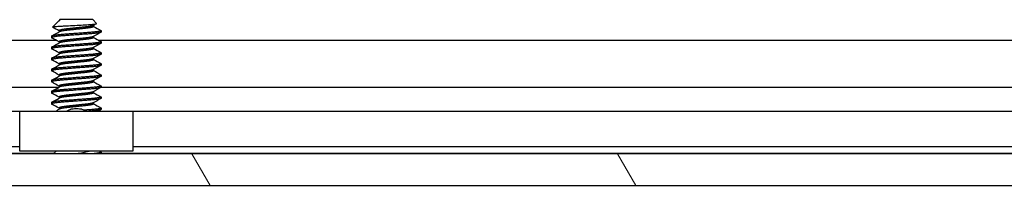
# Model space of a CAD drawing. Header units: millimetres. Extents: x 64 to 1798, y 64 to 1382.
# Tile 36 of 76: x 535 to 591, y 1171 to 1181. Entities that reach past the tile are written whole.
import ezdxf

# ---------------------------------------------------------------- set-up
doc = ezdxf.new("R2010")
doc.units = ezdxf.units.MM
doc.header["$LTSCALE"] = 6.666667
doc.layers.add('Hatch (ANSI)', color=7, linetype='Continuous', lineweight=18)
doc.layers.add('Visible (ANSI)', color=7, linetype='Continuous', lineweight=25)

msp = doc.modelspace()

# ---------------------------------------------------------------- hatches: boundary and pattern name
at = {"layer": 'Hatch (ANSI)'}
h = msp.add_hatch(dxfattribs=at)
h.set_pattern_fill('ANSI31', color=256, scale=169.333333, angle=75, style=0)
h.set_pattern_definition([(120, (0, 0), (-18.33087, -10.58333), [])])
h.paths.add_polyline_path([(630.621, 1171.4696), (631.8402, 1172.8721), (631.8402, 1173.273), (241.0612, 1173.273), (241.0612, 1172.8721), (242.2804, 1171.4696)])
h.paths.add_polyline_path([(640.1714, 1171.4696), (640.1714, 1173.273), (635.9042, 1173.273), (635.9042, 1172.8721), (637.1234, 1171.4696)])
h.paths.add_polyline_path([(232.73, 1173.273), (232.73, 1171.4696), (235.778, 1171.4696), (236.9972, 1172.8721), (236.9972, 1173.273)])

# ---------------------------------------------------------------- linework, layer by layer
at = {"layer": 'Visible (ANSI)'}
for p, q in [((537.1045, 1180.9946), (537.0579, 1180.948)), ((537.1119, 1180.948), (537.0579, 1180.948)), ((537.0579, 1180.948), (537.0579, 1180.9235)), ((538.9968, 1180.9946), (537.1045, 1180.9946)), ((538.9968, 1180.9946), (539.2177, 1180.7737)), ((536.9845, 1180.8746), (536.6793, 1180.5694)), ((537.0368, 1180.9116), (537.0737, 1180.9324)), ((539.0435, 1180.6689), (539.0435, 1180.5977)), ((336.1086, 1179.8222), (536.8695, 1179.8222)), ((536.6283, 1180.0421), (536.6283, 1179.9627)), ((537.0579, 1180.3596), (537.0579, 1180.2885)), ((539.0435, 1180.0339), (539.0435, 1179.9627)), ((539.3086, 1179.8222), (632.691, 1179.8222)), ((539.4731, 1180.3596), (539.4731, 1180.2802)), ((536.6283, 1179.4071), (536.6283, 1179.3277)), ((537.0579, 1179.7246), (537.0579, 1179.6535)), ((539.0435, 1179.3989), (539.0435, 1179.3277)), ((539.4731, 1179.7246), (539.4731, 1179.6452)), ((536.6283, 1178.7721), (536.6283, 1178.6927)), ((537.0579, 1179.0896), (537.0579, 1179.0185)), ((539.0435, 1178.7639), (539.0435, 1178.6927)), ((539.4731, 1179.0896), (539.4731, 1179.0102)), ((536.6283, 1178.1371), (536.6283, 1178.0577)), ((537.0579, 1178.4546), (537.0579, 1178.3835)), ((539.0435, 1178.1289), (539.0435, 1178.0577)), ((539.4731, 1178.4546), (539.4731, 1178.3752)), ((537.0579, 1177.8196), (537.0579, 1177.7485)), ((539.4731, 1177.8196), (539.4731, 1177.7402)), ((336.2731, 1177.1155), (537.0579, 1177.1155)), ((536.6283, 1177.5021), (536.6283, 1177.4227)), ((537.0579, 1177.1846), (537.0579, 1177.1135)), ((539.0435, 1177.4939), (539.0435, 1177.4227)), ((539.4731, 1177.1846), (539.4731, 1177.1052)), ((539.4731, 1177.1155), (632.8794, 1177.1155)), ((536.6283, 1176.8671), (536.6283, 1176.7877)), ((537.0579, 1176.5496), (537.0579, 1176.4785)), ((539.0435, 1176.8589), (539.0435, 1176.7877)), ((539.4731, 1176.5496), (539.4731, 1176.4702)), ((536.6283, 1176.2321), (536.6283, 1176.1527)), ((537.0579, 1175.9146), (537.0579, 1175.8435)), ((539.0435, 1176.2239), (539.0435, 1176.1527)), ((539.4731, 1175.9146), (539.4731, 1175.8352)), ((534.8007, 1175.7116), (338.1007, 1175.7116)), ((534.8007, 1173.4296), (534.8007, 1175.7296)), ((534.8007, 1175.7296), (541.3007, 1175.7296)), ((541.3007, 1175.7296), (541.3007, 1173.4296)), ((629.0946, 1175.7116), (541.3007, 1175.7116)), ((534.8007, 1173.6796), (338.1007, 1173.6796)), ((628.4686, 1173.6796), (541.3007, 1173.6796)), ((631.8402, 1173.273), (241.0612, 1173.273)), ((536.7555, 1173.2986), (336.2731, 1173.2986)), ((541.3007, 1173.4296), (534.8007, 1173.4296)), ((536.8865, 1173.4296), (536.7299, 1173.273)), ((539.4623, 1173.2836), (539.4434, 1173.273)), ((539.4731, 1173.3746), (539.4731, 1173.2952)), ((632.577, 1173.2986), (539.4731, 1173.2986)), ((242.2804, 1171.4696), (630.621, 1171.4696))]:
    msp.add_line(p, q, dxfattribs=at)
msp.add_ellipse((538.0507, 1175.8263), major_axis=(0.343, 0), ratio=0.1068566, start_param=0.4127074, end_param=2.7288852, dxfattribs=at)
for points in [[(537.1119, 1180.948), (537.0497, 1180.9213), (537.0066, 1180.8967), (536.9845, 1180.8746)], [(536.6827, 1180.5617), (536.678, 1180.5643), (536.6768, 1180.5669), (536.6793, 1180.5694)], [(537.0579, 1180.3514), (536.9329, 1180.4217), (536.8078, 1180.4918), (536.6827, 1180.5617)], [(539.2137, 1180.7645), (539.1516, 1180.7297), (539.0896, 1180.6949), (539.0276, 1180.6599)], [(539.0435, 1180.606), (539.1829, 1180.5275), (539.3226, 1180.4493), (539.4623, 1180.3713)], [(536.639, 1180.0538), (536.784, 1180.1348), (536.929, 1180.2159), (537.0737, 1180.2974)], [(537.0579, 1179.7164), (536.9184, 1179.7949), (536.7787, 1179.8731), (536.639, 1179.9511)], [(539.4623, 1180.2686), (539.3173, 1180.1876), (539.1723, 1180.1065), (539.0276, 1180.0249)], [(539.0435, 1179.971), (539.1829, 1179.8925), (539.3226, 1179.8143), (539.4623, 1179.7363)], [(536.639, 1179.4188), (536.784, 1179.4998), (536.929, 1179.5809), (537.0737, 1179.6624)], [(537.0579, 1179.0814), (536.9184, 1179.1599), (536.7787, 1179.2381), (536.639, 1179.3161)], [(539.4623, 1179.6336), (539.3173, 1179.5526), (539.1723, 1179.4715), (539.0276, 1179.3899)], [(539.0435, 1179.336), (539.1829, 1179.2575), (539.3226, 1179.1793), (539.4623, 1179.1013)], [(536.639, 1178.7838), (536.784, 1178.8648), (536.929, 1178.9459), (537.0737, 1179.0274)], [(537.0579, 1178.4464), (536.9184, 1178.5249), (536.7787, 1178.6031), (536.639, 1178.6811)], [(539.4623, 1178.9986), (539.3173, 1178.9176), (539.1723, 1178.8365), (539.0276, 1178.7549)], [(539.0435, 1178.701), (539.1829, 1178.6225), (539.3226, 1178.5443), (539.4623, 1178.4663)], [(536.639, 1178.1488), (536.784, 1178.2298), (536.929, 1178.3109), (537.0737, 1178.3924)], [(539.4623, 1178.3636), (539.3173, 1178.2826), (539.1723, 1178.2015), (539.0276, 1178.1199)], [(537.0579, 1177.8114), (536.9184, 1177.8899), (536.7787, 1177.9681), (536.639, 1178.0461)], [(536.639, 1177.5138), (536.784, 1177.5948), (536.929, 1177.6759), (537.0737, 1177.7574)], [(539.4623, 1177.7286), (539.3173, 1177.6476), (539.1723, 1177.5665), (539.0276, 1177.4849)], [(539.0435, 1178.066), (539.1829, 1177.9875), (539.3226, 1177.9093), (539.4623, 1177.8313)], [(537.0579, 1177.1764), (536.9184, 1177.2549), (536.7787, 1177.3331), (536.639, 1177.4111)], [(536.639, 1176.8788), (536.784, 1176.9598), (536.929, 1177.0409), (537.0737, 1177.1224)], [(539.4623, 1177.0936), (539.3173, 1177.0126), (539.1723, 1176.9315), (539.0276, 1176.8499)], [(539.0435, 1177.431), (539.1829, 1177.3525), (539.3226, 1177.2743), (539.4623, 1177.1963)], [(537.0579, 1176.5414), (536.9184, 1176.6199), (536.7787, 1176.6981), (536.639, 1176.7761)], [(536.639, 1176.2438), (536.784, 1176.3248), (536.929, 1176.4059), (537.0737, 1176.4874)], [(539.4623, 1176.4586), (539.3173, 1176.3776), (539.1723, 1176.2965), (539.0276, 1176.2149)], [(539.0435, 1176.796), (539.1829, 1176.7175), (539.3226, 1176.6393), (539.4623, 1176.5613)], [(537.0579, 1175.9064), (536.9184, 1175.9849), (536.7787, 1176.0631), (536.639, 1176.1411)], [(536.8551, 1175.7296), (536.928, 1175.7705), (537.0009, 1175.8114), (537.0737, 1175.8524)], [(539.0435, 1176.161), (539.1829, 1176.0825), (539.3226, 1176.0043), (539.4623, 1175.9263)], [(539.4623, 1175.8236), (539.4063, 1175.7923), (539.3502, 1175.761), (539.2942, 1175.7296)], [(539.3847, 1173.4296), (539.4106, 1173.4152), (539.4365, 1173.4007), (539.4623, 1173.3863)]]:
    msp.add_open_spline(points, degree=3, dxfattribs=at)
for points, weights in [([(537.1119, 1180.948), (537.0872, 1180.94), (537.0737, 1180.9324)], [0.941670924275, 0.948650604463, 0.961256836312]), ([(536.6283, 1179.9627), (536.6283, 1179.9571), (536.639, 1179.9511)], [1, 0.983771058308, 0.971473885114]), ([(539.4623, 1180.3713), (539.4731, 1180.3653), (539.4731, 1180.3596)], [0.971473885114, 0.983771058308, 1]), ([(536.6283, 1179.3277), (536.6283, 1179.3221), (536.639, 1179.3161)], [1, 0.983771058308, 0.971473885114]), ([(539.4623, 1179.7363), (539.4731, 1179.7303), (539.4731, 1179.7246)], [0.971473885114, 0.983771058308, 1]), ([(536.6283, 1178.6927), (536.6283, 1178.6871), (536.639, 1178.6811)], [1, 0.983771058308, 0.971473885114]), ([(539.4623, 1179.1013), (539.4731, 1179.0953), (539.4731, 1179.0896)], [0.971473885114, 0.983771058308, 1]), ([(539.4623, 1178.4663), (539.4731, 1178.4603), (539.4731, 1178.4546)], [0.971473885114, 0.983771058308, 1]), ([(536.6283, 1178.0577), (536.6283, 1178.0521), (536.639, 1178.0461)], [1, 0.983771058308, 0.971473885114]), ([(539.4623, 1177.8313), (539.4731, 1177.8253), (539.4731, 1177.8196)], [0.971473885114, 0.983771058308, 1]), ([(536.6283, 1177.4227), (536.6283, 1177.4171), (536.639, 1177.4111)], [1, 0.983771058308, 0.971473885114]), ([(539.4623, 1177.1963), (539.4731, 1177.1903), (539.4731, 1177.1846)], [0.971473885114, 0.983771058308, 1]), ([(536.6283, 1176.7877), (536.6283, 1176.7821), (536.639, 1176.7761)], [1, 0.983771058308, 0.971473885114]), ([(539.4623, 1176.5613), (539.4731, 1176.5553), (539.4731, 1176.5496)], [0.971473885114, 0.983771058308, 1]), ([(536.6283, 1176.1527), (536.6283, 1176.1471), (536.639, 1176.1411)], [1, 0.983771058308, 0.971473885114]), ([(539.4623, 1175.9263), (539.4731, 1175.9203), (539.4731, 1175.9146)], [0.971473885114, 0.983771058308, 1]), ([(539.4731, 1175.8352), (539.4731, 1175.7825), (538.7647, 1175.7296)], [1, 0.866329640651, 0.999392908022]), ([(539.4731, 1173.3746), (539.4731, 1173.3245), (538.8173, 1173.273)], [1, 0.872099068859, 0.988403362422]), ([(539.4731, 1173.2952), (539.4731, 1173.2847), (539.4358, 1173.273)], [1, 0.970058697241, 0.953500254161]), ([(539.4623, 1173.3863), (539.4731, 1173.3803), (539.4731, 1173.3746)], [0.971473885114, 0.983771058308, 1])]:
    msp.add_rational_spline(points, weights, degree=2, dxfattribs=at)
for points, knots in [([(536.6793, 1180.5694), (536.6861, 1180.5762), (536.718, 1180.5823), (536.7904, 1180.5931), (536.8442, 1180.5992), (537.0056, 1180.6137), (537.1246, 1180.6222), (537.3306, 1180.6341), (537.4045, 1180.6378), (537.6356, 1180.6496), (537.8012, 1180.6583), (538.1345, 1180.676), (538.2989, 1180.685), (538.5732, 1180.7002), (538.7219, 1180.7078), (538.9671, 1180.7259), (539.053, 1180.7343), (539.1517, 1180.7479), (539.1796, 1180.7531), (539.2199, 1180.7648), (539.2214, 1180.77), (539.2177, 1180.7737)], [-0.3275077, -0.3275077, -0.3275077, -0.3275077, -0.298679, -0.298679, -0.26513723, -0.26513723, -0.21824944, -0.21824944, -0.19498337, -0.19498337, -0.1484776, -0.1484776, -0.10250817, -0.10250817, -0.06653819, -0.06653819, -0.03897493, -0.03897493, -0.02198565, -0.02198565, -0.000001, -0.000001, -0.000001, -0.000001]), ([(537.5006, 1175.7296), (537.5195, 1175.744), (537.5391, 1175.7573), (537.5868, 1175.7857), (537.6156, 1175.7998), (537.6751, 1175.8238), (537.7062, 1175.8336), (537.7365, 1175.841)], [0.012495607, 0.012495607, 0.012495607, 0.012495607, 0.0195994, 0.0195994, 0.029259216, 0.029259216, 0.039250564, 0.039250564, 0.039250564, 0.039250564]), ([(538.3649, 1175.841), (538.408, 1175.8304), (538.4528, 1175.815), (538.532, 1175.7767), (538.5677, 1175.7548), (538.6008, 1175.7296)], [0, 0, 0, 0, 0.014245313, 0.014245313, 0.026722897, 0.026722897, 0.026722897, 0.026722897]), ([(538.8078, 1173.4296), (538.8002, 1173.4273), (538.7923, 1173.425), (538.6681, 1173.3895), (538.5344, 1173.3642), (538.3161, 1173.3202), (538.1908, 1173.2964), (538.0611, 1173.273)], [-0.078849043, -0.078849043, -0.078849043, -0.078849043, -0.076431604, -0.076431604, -0.041316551, -0.041316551, -0.001073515, -0.001073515, -0.001073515, -0.001073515])]:
    msp.add_open_spline(points, degree=3, knots=knots, dxfattribs=at)
for points, weights, knots in [([(538.0507, 1180.5184), (537.7846, 1180.49), (537.5543, 1180.4655), (537.0579, 1180.4125), (537.0579, 1180.3596)], [0.933012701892, 0.933012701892, 1, 0.866025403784, 1], [0.078125, 0.078125, 0.078125, 0.083333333, 0.083333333, 0.09375, 0.09375, 0.09375]), ([(538.0507, 1180.439), (537.7846, 1180.4106), (537.5543, 1180.3861), (537.1557, 1180.3436), (537.0737, 1180.2974)], [0.933012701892, 0.933012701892, 1, 0.889515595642, 0.961256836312], [0.078125, 0.078125, 0.078125, 0.083333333, 0.083333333, 0.091923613, 0.091923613, 0.091923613]), ([(539.0276, 1180.6599), (538.9456, 1180.6138), (538.5471, 1180.5713), (538.3167, 1180.5467), (538.0507, 1180.5184)], [0.961256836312, 0.889515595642, 1, 0.933012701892, 0.933012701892], [0.064326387, 0.064326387, 0.064326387, 0.072916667, 0.072916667, 0.078125, 0.078125, 0.078125]), ([(539.0435, 1180.5977), (539.0435, 1180.5448), (538.5471, 1180.4919), (538.3167, 1180.4674), (538.0507, 1180.439)], [1, 0.866025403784, 1, 0.933012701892, 0.933012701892], [0.0625, 0.0625, 0.0625, 0.072916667, 0.072916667, 0.078125, 0.078125, 0.078125]), ([(539.4731, 1180.3596), (539.4731, 1180.3067), (538.7619, 1180.2538), (538.0507, 1180.2009), (537.3395, 1180.148), (536.6283, 1180.095), (536.6283, 1180.0421)], [1, 0.866025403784, 1, 0.866025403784, 1, 0.866025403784, 1], [0.0625, 0.0625, 0.0625, 0.072916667, 0.072916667, 0.083333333, 0.083333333, 0.09375, 0.09375, 0.09375]), ([(539.4731, 1180.2802), (539.4731, 1180.2273), (538.7619, 1180.1744), (538.0507, 1180.1215), (537.3395, 1180.0686), (536.6283, 1180.0157), (536.6283, 1179.9627)], [1, 0.866025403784, 1, 0.866025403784, 1, 0.866025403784, 1], [0.125, 0.125, 0.125, 0.135416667, 0.135416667, 0.145833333, 0.145833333, 0.15625, 0.15625, 0.15625]), ([(538.0507, 1179.8834), (537.7846, 1179.855), (537.5543, 1179.8305), (537.0579, 1179.7775), (537.0579, 1179.7246)], [0.933012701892, 0.933012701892, 1, 0.866025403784, 1], [0.140625, 0.140625, 0.140625, 0.145833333, 0.145833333, 0.15625, 0.15625, 0.15625]), ([(539.0276, 1180.0249), (538.9456, 1179.9788), (538.5471, 1179.9363), (538.3167, 1179.9117), (538.0507, 1179.8834)], [0.961256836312, 0.889515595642, 1, 0.933012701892, 0.933012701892], [0.126826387, 0.126826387, 0.126826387, 0.135416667, 0.135416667, 0.140625, 0.140625, 0.140625]), ([(539.0435, 1179.9627), (539.0435, 1179.9098), (538.5471, 1179.8569), (538.3167, 1179.8324), (538.0507, 1179.804)], [1, 0.866025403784, 1, 0.933012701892, 0.933012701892], [0.125, 0.125, 0.125, 0.135416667, 0.135416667, 0.140625, 0.140625, 0.140625]), ([(539.4731, 1179.7246), (539.4731, 1179.6717), (538.7619, 1179.6188), (538.0507, 1179.5659), (537.3395, 1179.513), (536.6283, 1179.46), (536.6283, 1179.4071)], [1, 0.866025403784, 1, 0.866025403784, 1, 0.866025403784, 1], [0.125, 0.125, 0.125, 0.135416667, 0.135416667, 0.145833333, 0.145833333, 0.15625, 0.15625, 0.15625]), ([(539.4731, 1179.6452), (539.4731, 1179.5923), (538.7619, 1179.5394), (538.0507, 1179.4865), (537.3395, 1179.4336), (536.6283, 1179.3807), (536.6283, 1179.3277)], [1, 0.866025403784, 1, 0.866025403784, 1, 0.866025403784, 1], [0.1875, 0.1875, 0.1875, 0.197916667, 0.197916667, 0.208333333, 0.208333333, 0.21875, 0.21875, 0.21875]), ([(538.0507, 1179.2484), (537.7846, 1179.22), (537.5543, 1179.1955), (537.0579, 1179.1425), (537.0579, 1179.0896)], [0.933012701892, 0.933012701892, 1, 0.866025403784, 1], [0.203125, 0.203125, 0.203125, 0.208333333, 0.208333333, 0.21875, 0.21875, 0.21875]), ([(538.0507, 1179.804), (537.7846, 1179.7756), (537.5543, 1179.7511), (537.1557, 1179.7086), (537.0737, 1179.6624)], [0.933012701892, 0.933012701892, 1, 0.889515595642, 0.961256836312], [0.140625, 0.140625, 0.140625, 0.145833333, 0.145833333, 0.154423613, 0.154423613, 0.154423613]), ([(539.0276, 1179.3899), (538.9456, 1179.3438), (538.5471, 1179.3013), (538.3167, 1179.2767), (538.0507, 1179.2484)], [0.961256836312, 0.889515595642, 1, 0.933012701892, 0.933012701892], [0.189326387, 0.189326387, 0.189326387, 0.197916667, 0.197916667, 0.203125, 0.203125, 0.203125]), ([(539.0435, 1179.3277), (539.0435, 1179.2748), (538.5471, 1179.2219), (538.3167, 1179.1974), (538.0507, 1179.169)], [1, 0.866025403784, 1, 0.933012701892, 0.933012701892], [0.1875, 0.1875, 0.1875, 0.197916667, 0.197916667, 0.203125, 0.203125, 0.203125]), ([(539.4731, 1179.0896), (539.4731, 1179.0367), (538.7619, 1178.9838), (538.0507, 1178.9309), (537.3395, 1178.878), (536.6283, 1178.825), (536.6283, 1178.7721)], [1, 0.866025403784, 1, 0.866025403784, 1, 0.866025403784, 1], [0.1875, 0.1875, 0.1875, 0.197916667, 0.197916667, 0.208333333, 0.208333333, 0.21875, 0.21875, 0.21875]), ([(539.4731, 1179.0102), (539.4731, 1178.9573), (538.7619, 1178.9044), (538.0507, 1178.8515), (537.3395, 1178.7986), (536.6283, 1178.7457), (536.6283, 1178.6927)], [1, 0.866025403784, 1, 0.866025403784, 1, 0.866025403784, 1], [0.25, 0.25, 0.25, 0.260416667, 0.260416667, 0.270833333, 0.270833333, 0.28125, 0.28125, 0.28125]), ([(538.0507, 1179.169), (537.7846, 1179.1406), (537.5543, 1179.1161), (537.1557, 1179.0736), (537.0737, 1179.0274)], [0.933012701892, 0.933012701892, 1, 0.889515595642, 0.961256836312], [0.203125, 0.203125, 0.203125, 0.208333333, 0.208333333, 0.216923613, 0.216923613, 0.216923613]), ([(539.0276, 1178.7549), (538.9456, 1178.7088), (538.5471, 1178.6663), (538.3167, 1178.6417), (538.0507, 1178.6134)], [0.961256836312, 0.889515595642, 1, 0.933012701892, 0.933012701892], [0.251826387, 0.251826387, 0.251826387, 0.260416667, 0.260416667, 0.265625, 0.265625, 0.265625]), ([(539.0435, 1178.6927), (539.0435, 1178.6398), (538.5471, 1178.5869), (538.3167, 1178.5624), (538.0507, 1178.534)], [1, 0.866025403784, 1, 0.933012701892, 0.933012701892], [0.25, 0.25, 0.25, 0.260416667, 0.260416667, 0.265625, 0.265625, 0.265625]), ([(539.4731, 1178.4546), (539.4731, 1178.4017), (538.7619, 1178.3488), (538.0507, 1178.2959), (537.3395, 1178.243), (536.6283, 1178.19), (536.6283, 1178.1371)], [1, 0.866025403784, 1, 0.866025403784, 1, 0.866025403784, 1], [0.25, 0.25, 0.25, 0.260416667, 0.260416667, 0.270833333, 0.270833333, 0.28125, 0.28125, 0.28125]), ([(539.4731, 1178.3752), (539.4731, 1178.3223), (538.7619, 1178.2694), (538.0507, 1178.2165), (537.3395, 1178.1636), (536.6283, 1178.1107), (536.6283, 1178.0577)], [1, 0.866025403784, 1, 0.866025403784, 1, 0.866025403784, 1], [0.3125, 0.3125, 0.3125, 0.322916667, 0.322916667, 0.333333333, 0.333333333, 0.34375, 0.34375, 0.34375]), ([(538.0507, 1178.6134), (537.7846, 1178.585), (537.5543, 1178.5605), (537.0579, 1178.5075), (537.0579, 1178.4546)], [0.933012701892, 0.933012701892, 1, 0.866025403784, 1], [0.265625, 0.265625, 0.265625, 0.270833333, 0.270833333, 0.28125, 0.28125, 0.28125]), ([(538.0507, 1178.534), (537.7846, 1178.5056), (537.5543, 1178.4811), (537.1557, 1178.4386), (537.0737, 1178.3924)], [0.933012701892, 0.933012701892, 1, 0.889515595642, 0.961256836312], [0.265625, 0.265625, 0.265625, 0.270833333, 0.270833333, 0.279423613, 0.279423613, 0.279423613]), ([(539.0276, 1178.1199), (538.9456, 1178.0738), (538.5471, 1178.0313), (538.3167, 1178.0067), (538.0507, 1177.9784)], [0.961256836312, 0.889515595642, 1, 0.933012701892, 0.933012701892], [0.314326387, 0.314326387, 0.314326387, 0.322916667, 0.322916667, 0.328125, 0.328125, 0.328125]), ([(539.4731, 1177.8196), (539.4731, 1177.7667), (538.7619, 1177.7138), (538.0507, 1177.6609), (537.3395, 1177.608), (536.6283, 1177.555), (536.6283, 1177.5021)], [1, 0.866025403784, 1, 0.866025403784, 1, 0.866025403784, 1], [0.3125, 0.3125, 0.3125, 0.322916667, 0.322916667, 0.333333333, 0.333333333, 0.34375, 0.34375, 0.34375]), ([(539.4731, 1177.7402), (539.4731, 1177.6873), (538.7619, 1177.6344), (538.0507, 1177.5815), (537.3395, 1177.5286), (536.6283, 1177.4757), (536.6283, 1177.4227)], [1, 0.866025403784, 1, 0.866025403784, 1, 0.866025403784, 1], [0.375, 0.375, 0.375, 0.385416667, 0.385416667, 0.395833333, 0.395833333, 0.40625, 0.40625, 0.40625]), ([(538.0507, 1177.9784), (537.7846, 1177.95), (537.5543, 1177.9255), (537.0579, 1177.8725), (537.0579, 1177.8196)], [0.933012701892, 0.933012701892, 1, 0.866025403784, 1], [0.328125, 0.328125, 0.328125, 0.333333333, 0.333333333, 0.34375, 0.34375, 0.34375]), ([(538.0507, 1177.899), (537.7846, 1177.8706), (537.5543, 1177.8461), (537.1557, 1177.8036), (537.0737, 1177.7574)], [0.933012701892, 0.933012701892, 1, 0.889515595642, 0.961256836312], [0.328125, 0.328125, 0.328125, 0.333333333, 0.333333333, 0.341923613, 0.341923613, 0.341923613]), ([(539.0435, 1178.0577), (539.0435, 1178.0048), (538.5471, 1177.9519), (538.3167, 1177.9274), (538.0507, 1177.899)], [1, 0.866025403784, 1, 0.933012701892, 0.933012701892], [0.3125, 0.3125, 0.3125, 0.322916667, 0.322916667, 0.328125, 0.328125, 0.328125]), ([(539.4731, 1177.1846), (539.4731, 1177.1317), (538.7619, 1177.0788), (538.0507, 1177.0259), (537.3395, 1176.973), (536.6283, 1176.92), (536.6283, 1176.8671)], [1, 0.866025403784, 1, 0.866025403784, 1, 0.866025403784, 1], [0.375, 0.375, 0.375, 0.385416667, 0.385416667, 0.395833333, 0.395833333, 0.40625, 0.40625, 0.40625]), ([(539.4731, 1177.1052), (539.4731, 1177.0523), (538.7619, 1176.9994), (538.0507, 1176.9465), (537.3395, 1176.8936), (536.6283, 1176.8407), (536.6283, 1176.7877)], [1, 0.866025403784, 1, 0.866025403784, 1, 0.866025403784, 1], [0.4375, 0.4375, 0.4375, 0.447916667, 0.447916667, 0.458333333, 0.458333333, 0.46875, 0.46875, 0.46875]), ([(538.0507, 1177.3434), (537.7846, 1177.315), (537.5543, 1177.2905), (537.0579, 1177.2375), (537.0579, 1177.1846)], [0.933012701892, 0.933012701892, 1, 0.866025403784, 1], [0.390625, 0.390625, 0.390625, 0.395833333, 0.395833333, 0.40625, 0.40625, 0.40625]), ([(538.0507, 1177.264), (537.7846, 1177.2356), (537.5543, 1177.2111), (537.1557, 1177.1686), (537.0737, 1177.1224)], [0.933012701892, 0.933012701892, 1, 0.889515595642, 0.961256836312], [0.390625, 0.390625, 0.390625, 0.395833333, 0.395833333, 0.404423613, 0.404423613, 0.404423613]), ([(539.0276, 1177.4849), (538.9456, 1177.4388), (538.5471, 1177.3963), (538.3167, 1177.3717), (538.0507, 1177.3434)], [0.961256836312, 0.889515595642, 1, 0.933012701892, 0.933012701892], [0.376826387, 0.376826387, 0.376826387, 0.385416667, 0.385416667, 0.390625, 0.390625, 0.390625]), ([(539.0435, 1177.4227), (539.0435, 1177.3698), (538.5471, 1177.3169), (538.3167, 1177.2924), (538.0507, 1177.264)], [1, 0.866025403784, 1, 0.933012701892, 0.933012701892], [0.375, 0.375, 0.375, 0.385416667, 0.385416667, 0.390625, 0.390625, 0.390625]), ([(539.4731, 1176.5496), (539.4731, 1176.4967), (538.7619, 1176.4438), (538.0507, 1176.3909), (537.3395, 1176.338), (536.6283, 1176.285), (536.6283, 1176.2321)], [1, 0.866025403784, 1, 0.866025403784, 1, 0.866025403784, 1], [0.4375, 0.4375, 0.4375, 0.447916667, 0.447916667, 0.458333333, 0.458333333, 0.46875, 0.46875, 0.46875]), ([(539.4731, 1176.4702), (539.4731, 1176.4173), (538.7619, 1176.3644), (538.0507, 1176.3115), (537.3395, 1176.2586), (536.6283, 1176.2057), (536.6283, 1176.1527)], [1, 0.866025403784, 1, 0.866025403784, 1, 0.866025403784, 1], [0.5, 0.5, 0.5, 0.510416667, 0.510416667, 0.520833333, 0.520833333, 0.53125, 0.53125, 0.53125]), ([(538.0507, 1176.7084), (537.7846, 1176.68), (537.5543, 1176.6555), (537.0579, 1176.6025), (537.0579, 1176.5496)], [0.933012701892, 0.933012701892, 1, 0.866025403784, 1], [0.453125, 0.453125, 0.453125, 0.458333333, 0.458333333, 0.46875, 0.46875, 0.46875]), ([(538.0507, 1176.629), (537.7846, 1176.6006), (537.5543, 1176.5761), (537.1557, 1176.5336), (537.0737, 1176.4874)], [0.933012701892, 0.933012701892, 1, 0.889515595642, 0.961256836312], [0.453125, 0.453125, 0.453125, 0.458333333, 0.458333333, 0.466923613, 0.466923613, 0.466923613]), ([(539.0276, 1176.8499), (538.9456, 1176.8038), (538.5471, 1176.7613), (538.3167, 1176.7367), (538.0507, 1176.7084)], [0.961256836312, 0.889515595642, 1, 0.933012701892, 0.933012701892], [0.439326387, 0.439326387, 0.439326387, 0.447916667, 0.447916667, 0.453125, 0.453125, 0.453125]), ([(539.0435, 1176.7877), (539.0435, 1176.7348), (538.5471, 1176.6819), (538.3167, 1176.6574), (538.0507, 1176.629)], [1, 0.866025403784, 1, 0.933012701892, 0.933012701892], [0.4375, 0.4375, 0.4375, 0.447916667, 0.447916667, 0.453125, 0.453125, 0.453125]), ([(538.0507, 1176.0734), (537.7846, 1176.045), (537.5543, 1176.0205), (537.0579, 1175.9675), (537.0579, 1175.9146)], [0.933012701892, 0.933012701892, 1, 0.866025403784, 1], [0.515625, 0.515625, 0.515625, 0.520833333, 0.520833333, 0.53125, 0.53125, 0.53125]), ([(538.0507, 1175.994), (537.7846, 1175.9656), (537.5543, 1175.9411), (537.1557, 1175.8986), (537.0737, 1175.8524)], [0.933012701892, 0.933012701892, 1, 0.889515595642, 0.961256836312], [0.515625, 0.515625, 0.515625, 0.520833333, 0.520833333, 0.529423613, 0.529423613, 0.529423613]), ([(539.0276, 1176.2149), (538.9456, 1176.1688), (538.5471, 1176.1263), (538.3167, 1176.1017), (538.0507, 1176.0734)], [0.961256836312, 0.889515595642, 1, 0.933012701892, 0.933012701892], [0.501826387, 0.501826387, 0.501826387, 0.510416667, 0.510416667, 0.515625, 0.515625, 0.515625]), ([(539.0435, 1176.1527), (539.0435, 1176.0998), (538.5471, 1176.0469), (538.3167, 1176.0224), (538.0507, 1175.994)], [1, 0.866025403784, 1, 0.933012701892, 0.933012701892], [0.5, 0.5, 0.5, 0.510416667, 0.510416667, 0.515625, 0.515625, 0.515625]), ([(539.4731, 1175.9146), (539.4731, 1175.8617), (538.7619, 1175.8088), (538.6392, 1175.7997), (538.5049, 1175.7897)], [1, 0.866025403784, 1, 0.974007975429, 0.958101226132], [0.5, 0.5, 0.5, 0.510416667, 0.510416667, 0.512437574, 0.512437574, 0.512437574])]:
    msp.add_rational_spline(points, weights, degree=2, knots=knots, dxfattribs=at)

doc.saveas('drawing.dxf')
